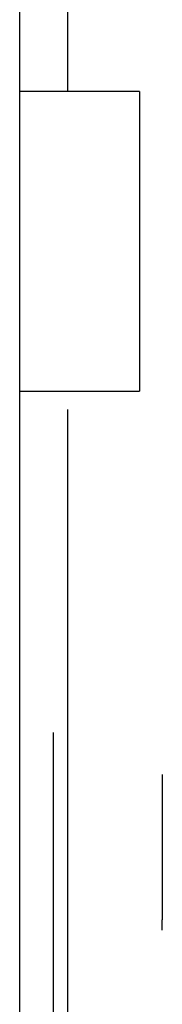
# Model space of a CAD drawing. Header units: millimetres. Extents: x 0 to 29700, y -16 to 21000.
# Tile 92 of 256: x 10815 to 10827, y 9955 to 10037. Entities that reach past the tile are written whole.
import ezdxf

# ---------------------------------------------------------------- set-up
doc = ezdxf.new("R2010")
doc.units = ezdxf.units.MM
doc.layers.add('1', color=7, linetype='Continuous', true_color=0xffffff)

msp = doc.modelspace()

# ---------------------------------------------------------------- linework, layer by layer
at = {"layer": '1', "color": 2, "linetype": 'Continuous', "lineweight": 25}
for p, q in [((10815.013, 8851.292), (10815.013, 10513.292)), ((10819.013, 10058.283), (10819.013, 10030.775)), ((10825.013, 10030.792), (10815.014, 10030.792)), ((10825.013, 10030.792), (10825.013, 10005.792)), ((10815.014, 10005.792), (10825.013, 10005.792)), ((10819.013, 10004.256), (10819.013, 9951.881)), ((10817.813, 9977.292), (10817.813, 9387.292)), ((10826.913, 9973.792), (10826.913, 9972.921)), ((10826.913, 9973.792), (10826.913, 9972.921)), ((10826.913, 9973.792), (10826.913, 9972.921)), ((10826.913, 9972.921), (10826.913, 9967.292)), ((10826.913, 9967.292), (10826.913, 9961.663)), ((10826.913, 9960.792), (10826.913, 9961.663))]:
    msp.add_line(p, q, dxfattribs=at)

doc.saveas('drawing.dxf')
